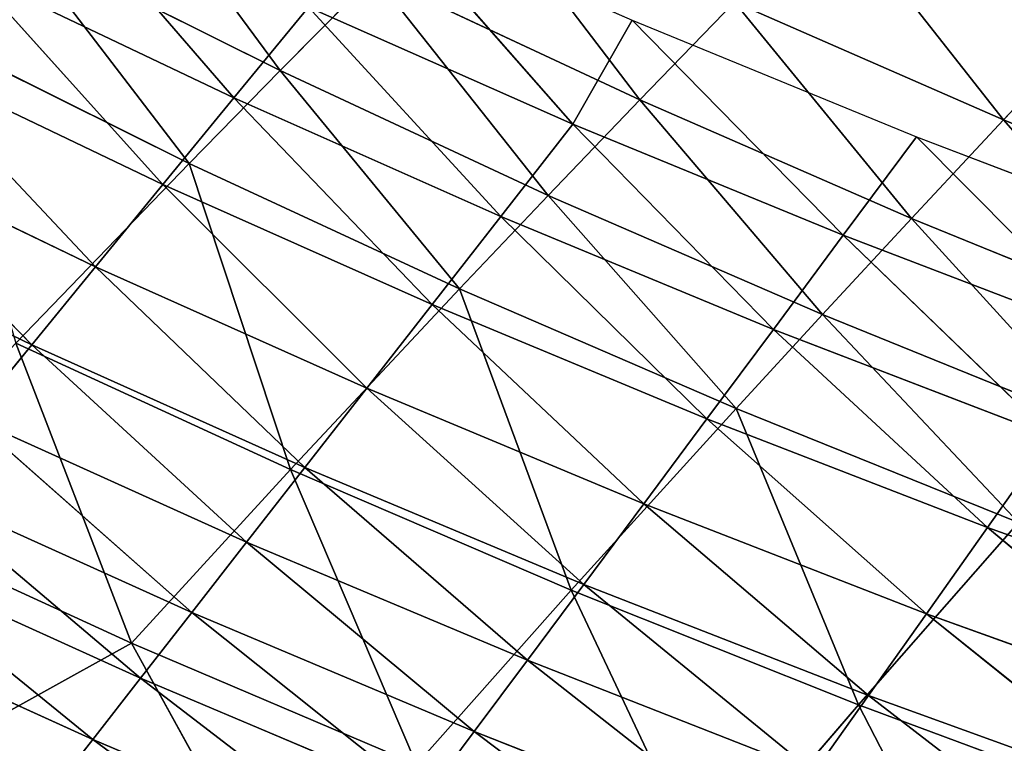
# Model space of a CAD drawing. Extents: x 0 to 500, y 0 to 390.
# Tile 69 of 256: x 97 to 113, y 30 to 42. Entities that reach past the tile are written whole.
import ezdxf

# ---------------------------------------------------------------- set-up
doc = ezdxf.new("R2010")
doc.units = 0
doc.header["$LTSCALE"] = 25.4
doc.layers.get('0').update_dxf_attribs({"linetype": 'CONTINUOUS'})

# ---------------------------------------------------------------- blocks, each defined once
blk = doc.blocks.new('ATLANTA505_-_S_STL')
at = {"color": 0}
for p, q in [((95.736, 118.472, 360.022), (98.886, 112.269, 358.277)), ((95.736, 118.472, 360.022), (98.886, 112.269, 358.277)), ((98.886, 112.269, 358.277), (101.112, 118.465, 362.32)), ((98.886, 112.269, 358.277), (101.112, 118.465, 362.32)), ((111.08, 104.847, 359.316), (108.55, 112.327, 362.246)), ((111.08, 104.847, 359.316), (108.55, 112.327, 362.246)), ((94.217, 112.241, 356.141), (98.886, 112.269, 358.277)), ((94.217, 112.241, 356.141), (98.886, 112.269, 358.277)), ((98.886, 112.269, 358.277), (103.664, 112.298, 360.312)), ((98.886, 112.269, 358.277), (103.664, 112.298, 360.312)), ((101.551, 104.734, 355.37), (98.886, 112.269, 358.277)), ((101.551, 104.734, 355.37), (98.886, 112.269, 358.277)), ((103.664, 112.298, 360.312), (106.263, 104.79, 357.392)), ((103.664, 112.298, 360.312), (106.263, 104.79, 357.392)), ((115.998, 104.905, 361.143), (111.08, 104.847, 359.316)), ((115.998, 104.905, 361.143), (111.08, 104.847, 359.316)), ((96.945, 104.679, 353.249), (101.551, 104.734, 355.37)), ((96.945, 104.679, 353.249), (101.551, 104.734, 355.37)), ((101.551, 104.734, 355.37), (106.263, 104.79, 357.392)), ((101.551, 104.734, 355.37), (106.263, 104.79, 357.392)), ((104.388, 97.472, 352.339), (101.551, 104.734, 355.37)), ((104.388, 97.472, 352.339), (101.551, 104.734, 355.37)), ((106.263, 104.79, 357.392), (111.08, 104.847, 359.316)), ((106.263, 104.79, 357.392), (111.08, 104.847, 359.316)), ((106.263, 104.79, 357.392), (109.026, 97.553, 354.345)), ((106.263, 104.79, 357.392), (109.026, 97.553, 354.345)), ((113.766, 97.635, 356.256), (111.08, 104.847, 359.316)), ((113.766, 97.635, 356.256), (111.08, 104.847, 359.316)), ((96.945, 104.679, 353.249), (99.852, 97.394, 350.235)), ((96.945, 104.679, 353.249), (99.852, 97.394, 350.235)), ((109.026, 97.553, 354.345), (113.766, 97.635, 356.256)), ((109.026, 97.553, 354.345), (113.766, 97.635, 356.256)), ((99.852, 97.394, 350.235), (104.388, 97.472, 352.339)), ((99.852, 97.394, 350.235), (104.388, 97.472, 352.339)), ((104.388, 97.472, 352.339), (109.026, 97.553, 354.345)), ((104.388, 97.472, 352.339), (109.026, 97.553, 354.345)), ((105.875, 93.953, 350.772), (104.388, 97.472, 352.339)), ((105.875, 93.953, 350.772), (104.388, 97.472, 352.339)), ((109.026, 97.553, 354.345), (110.474, 94.045, 352.77)), ((109.026, 97.553, 354.345), (110.474, 94.045, 352.77)), ((99.852, 97.394, 350.235), (95.421, 97.316, 348.033)), ((99.852, 97.394, 350.235), (95.421, 97.316, 348.033)), ((99.852, 97.394, 350.235), (101.378, 93.863, 348.679)), ((99.852, 97.394, 350.235), (101.378, 93.863, 348.679)), ((110.474, 94.045, 352.77), (115.172, 94.138, 354.673)), ((110.474, 94.045, 352.77), (115.172, 94.138, 354.673)), ((105.875, 93.953, 350.772), (110.474, 94.045, 352.77)), ((105.875, 93.953, 350.772), (110.474, 94.045, 352.77)), ((110.474, 94.045, 352.77), (111.968, 90.615, 351.158)), ((110.474, 94.045, 352.77), (111.968, 90.615, 351.158)), ((101.378, 93.863, 348.679), (96.984, 93.775, 346.488)), ((101.378, 93.863, 348.679), (96.984, 93.775, 346.488)), ((101.378, 93.863, 348.679), (105.875, 93.953, 350.772)), ((101.378, 93.863, 348.679), (105.875, 93.953, 350.772)), ((101.378, 93.863, 348.679), (102.955, 90.412, 347.088)), ((101.378, 93.863, 348.679), (102.955, 90.412, 347.088)), ((107.412, 90.512, 349.17), (105.875, 93.953, 350.772)), ((107.412, 90.512, 349.17), (105.875, 93.953, 350.772)), ((111.968, 90.615, 351.158), (116.623, 90.719, 353.053)), ((111.968, 90.615, 351.158), (116.623, 90.719, 353.053)), ((102.955, 90.412, 347.088), (107.412, 90.512, 349.17)), ((102.955, 90.412, 347.088), (107.412, 90.512, 349.17)), ((107.412, 90.512, 349.17), (111.968, 90.615, 351.158)), ((107.412, 90.512, 349.17), (111.968, 90.615, 351.158)), ((108.999, 87.154, 347.53), (107.412, 90.512, 349.17)), ((108.999, 87.154, 347.53), (107.412, 90.512, 349.17)), ((111.968, 90.615, 351.158), (113.512, 87.267, 349.508)), ((111.968, 90.615, 351.158), (113.512, 87.267, 349.508)), ((113.512, 87.267, 349.508), (118.121, 87.381, 351.393)), ((113.512, 87.267, 349.508), (118.121, 87.381, 351.393)), ((108.999, 87.154, 347.53), (113.512, 87.267, 349.508)), ((108.999, 87.154, 347.53), (113.512, 87.267, 349.508)), ((113.512, 87.267, 349.508), (115.105, 84.004, 347.817)), ((113.512, 87.267, 349.508), (115.105, 84.004, 347.817)), ((97.495, 73.139, 360.844), (98.235, 65.702, 359.894)), ((97.495, 73.139, 360.844), (98.235, 65.702, 359.894)), ((93.55, 65.699, 357.765), (98.235, 65.702, 359.894)), ((93.55, 65.699, 357.765), (98.235, 65.702, 359.894)), ((98.235, 65.702, 359.894), (103.022, 65.705, 361.921)), ((98.235, 65.702, 359.894), (103.022, 65.705, 361.921)), ((98.235, 65.702, 359.894), (99.036, 58.286, 358.868)), ((98.235, 65.702, 359.894), (99.036, 58.286, 358.868)), ((99.036, 58.286, 358.868), (94.373, 58.282, 356.754)), ((99.036, 58.286, 358.868), (94.373, 58.282, 356.754)), ((103.799, 58.289, 360.881), (99.036, 58.286, 358.868)), ((103.799, 58.289, 360.881), (99.036, 58.286, 358.868)), ((99.036, 58.286, 358.868), (99.896, 50.892, 357.766)), ((99.036, 58.286, 358.868), (99.896, 50.892, 357.766)), ((103.799, 58.289, 360.881), (104.634, 50.895, 359.763)), ((103.799, 58.289, 360.881), (104.634, 50.895, 359.763)), ((95.258, 50.888, 355.668), (99.896, 50.892, 357.766)), ((95.258, 50.888, 355.668), (99.896, 50.892, 357.766)), ((99.896, 50.892, 357.766), (96.205, 43.52, 354.509)), ((99.896, 50.892, 357.766), (96.205, 43.52, 354.509)), ((99.896, 50.892, 357.766), (104.634, 50.895, 359.763)), ((99.896, 50.892, 357.766), (104.634, 50.895, 359.763)), ((99.896, 50.892, 357.766), (100.816, 43.524, 356.588)), ((99.896, 50.892, 357.766), (100.816, 43.524, 356.588)), ((104.634, 50.895, 359.763), (100.816, 43.524, 356.588)), ((104.634, 50.895, 359.763), (100.816, 43.524, 356.588)), ((104.634, 50.895, 359.763), (109.47, 50.899, 361.66)), ((104.634, 50.895, 359.763), (109.47, 50.899, 361.66)), ((104.634, 50.895, 359.763), (105.526, 43.528, 358.567)), ((104.634, 50.895, 359.763), (105.526, 43.528, 358.567)), ((100.816, 43.524, 356.588), (96.205, 43.52, 354.509)), ((100.816, 43.524, 356.588), (96.205, 43.52, 354.509)), ((96.205, 43.52, 354.509), (97.213, 36.181, 353.276)), ((96.205, 43.52, 354.509), (97.213, 36.181, 353.276)), ((100.816, 43.524, 356.588), (97.213, 36.181, 353.276)), ((100.816, 43.524, 356.588), (97.213, 36.181, 353.276)), ((105.526, 43.528, 358.567), (100.816, 43.524, 356.588)), ((105.526, 43.528, 358.567), (100.816, 43.524, 356.588)), ((100.816, 43.524, 356.588), (101.794, 36.184, 355.335)), ((100.816, 43.524, 356.588), (101.794, 36.184, 355.335)), ((105.526, 43.528, 358.567), (101.794, 36.184, 355.335)), ((105.526, 43.528, 358.567), (101.794, 36.184, 355.335)), ((110.333, 43.532, 360.448), (105.526, 43.528, 358.567)), ((110.333, 43.532, 360.448), (105.526, 43.528, 358.567)), ((105.526, 43.528, 358.567), (106.474, 36.188, 357.294)), ((105.526, 43.528, 358.567), (106.474, 36.188, 357.294)), ((110.333, 43.532, 360.448), (106.474, 36.188, 357.294)), ((110.333, 43.532, 360.448), (106.474, 36.188, 357.294)), ((110.333, 43.532, 360.448), (111.25, 36.192, 359.156)), ((110.333, 43.532, 360.448), (111.25, 36.192, 359.156)), ((115.236, 43.536, 362.232), (111.25, 36.192, 359.156)), ((115.236, 43.536, 362.232), (111.25, 36.192, 359.156)), ((92.733, 36.178, 351.115), (97.213, 36.181, 353.276)), ((92.733, 36.178, 351.115), (97.213, 36.181, 353.276)), ((97.213, 36.181, 353.276), (93.834, 28.87, 349.832)), ((97.213, 36.181, 353.276), (93.834, 28.87, 349.832)), ((97.213, 36.181, 353.276), (101.794, 36.184, 355.335)), ((97.213, 36.181, 353.276), (101.794, 36.184, 355.335)), ((97.213, 36.181, 353.276), (98.282, 28.873, 351.969)), ((97.213, 36.181, 353.276), (98.282, 28.873, 351.969)), ((101.794, 36.184, 355.335), (98.282, 28.873, 351.969)), ((101.794, 36.184, 355.335), (98.282, 28.873, 351.969)), ((101.794, 36.184, 355.335), (106.474, 36.188, 357.294)), ((101.794, 36.184, 355.335), (106.474, 36.188, 357.294)), ((101.794, 36.184, 355.335), (102.831, 28.876, 354.007)), ((101.794, 36.184, 355.335), (102.831, 28.876, 354.007)), ((106.474, 36.188, 357.294), (102.831, 28.876, 354.007)), ((106.474, 36.188, 357.294), (102.831, 28.876, 354.007)), ((106.474, 36.188, 357.294), (111.25, 36.192, 359.156)), ((106.474, 36.188, 357.294), (111.25, 36.192, 359.156)), ((106.474, 36.188, 357.294), (107.478, 28.879, 355.945)), ((106.474, 36.188, 357.294), (107.478, 28.879, 355.945)), ((111.25, 36.192, 359.156), (107.478, 28.879, 355.945)), ((111.25, 36.192, 359.156), (107.478, 28.879, 355.945)), ((111.25, 36.192, 359.156), (116.121, 36.196, 360.923)), ((111.25, 36.192, 359.156), (116.121, 36.196, 360.923)), ((111.25, 36.192, 359.156), (112.221, 28.883, 357.787)), ((111.25, 36.192, 359.156), (112.221, 28.883, 357.787)), ((116.121, 36.196, 360.923), (112.221, 28.883, 357.787)), ((116.121, 36.196, 360.923), (112.221, 28.883, 357.787)), ((98.282, 28.873, 351.969), (93.834, 28.87, 349.832)), ((98.282, 28.873, 351.969), (93.834, 28.87, 349.832)), ((98.282, 28.873, 351.969), (94.997, 21.596, 348.478)), ((98.282, 28.873, 351.969), (94.997, 21.596, 348.478)), ((102.831, 28.876, 354.007), (98.282, 28.873, 351.969)), ((102.831, 28.876, 354.007), (98.282, 28.873, 351.969)), ((98.282, 28.873, 351.969), (99.412, 21.599, 350.591)), ((98.282, 28.873, 351.969), (99.412, 21.599, 350.591)), ((102.831, 28.876, 354.007), (99.412, 21.599, 350.591)), ((102.831, 28.876, 354.007), (99.412, 21.599, 350.591)), ((107.478, 28.879, 355.945), (102.831, 28.876, 354.007)), ((107.478, 28.879, 355.945), (102.831, 28.876, 354.007)), ((102.831, 28.876, 354.007), (103.927, 21.601, 352.604)), ((102.831, 28.876, 354.007), (103.927, 21.601, 352.604)), ((107.478, 28.879, 355.945), (103.927, 21.601, 352.604)), ((107.478, 28.879, 355.945), (103.927, 21.601, 352.604)), ((112.221, 28.883, 357.787), (107.478, 28.879, 355.945)), ((112.221, 28.883, 357.787), (107.478, 28.879, 355.945)), ((107.478, 28.879, 355.945), (108.538, 21.604, 354.519)), ((107.478, 28.879, 355.945), (108.538, 21.604, 354.519)), ((112.221, 28.883, 357.787), (108.538, 21.604, 354.519)), ((112.221, 28.883, 357.787), (108.538, 21.604, 354.519)), ((117.058, 28.887, 359.533), (112.221, 28.883, 357.787)), ((117.058, 28.887, 359.533), (112.221, 28.883, 357.787)), ((112.221, 28.883, 357.787), (113.245, 21.608, 356.339)), ((112.221, 28.883, 357.787), (113.245, 21.608, 356.339)), ((117.058, 28.887, 359.533), (113.245, 21.608, 356.339)), ((117.058, 28.887, 359.533), (113.245, 21.608, 356.339)), ((94.997, 21.596, 348.478), (99.412, 21.599, 350.591)), ((94.997, 21.596, 348.478), (99.412, 21.599, 350.591)), ((99.412, 21.599, 350.591), (96.223, 14.36, 347.053)), ((99.412, 21.599, 350.591), (96.223, 14.36, 347.053)), ((99.412, 21.599, 350.591), (103.927, 21.601, 352.604)), ((99.412, 21.599, 350.591), (103.927, 21.601, 352.604)), ((99.412, 21.599, 350.591), (100.602, 14.362, 349.139)), ((99.412, 21.599, 350.591), (100.602, 14.362, 349.139)), ((103.927, 21.601, 352.604), (100.602, 14.362, 349.139)), ((103.927, 21.601, 352.604), (100.602, 14.362, 349.139)), ((103.927, 21.601, 352.604), (108.538, 21.604, 354.519)), ((103.927, 21.601, 352.604), (108.538, 21.604, 354.519)), ((103.927, 21.601, 352.604), (105.08, 14.364, 351.127)), ((103.927, 21.601, 352.604), (105.08, 14.364, 351.127)), ((108.538, 21.604, 354.519), (105.08, 14.364, 351.127)), ((108.538, 21.604, 354.519), (105.08, 14.364, 351.127)), ((108.538, 21.604, 354.519), (113.245, 21.608, 356.339)), ((108.538, 21.604, 354.519), (113.245, 21.608, 356.339)), ((108.538, 21.604, 354.519), (109.654, 14.366, 353.018)), ((108.538, 21.604, 354.519), (109.654, 14.366, 353.018)), ((113.245, 21.608, 356.339), (109.654, 14.366, 353.018)), ((113.245, 21.608, 356.339), (109.654, 14.366, 353.018)), ((113.245, 21.608, 356.339), (118.046, 21.611, 358.064)), ((113.245, 21.608, 356.339), (118.046, 21.611, 358.064)), ((113.245, 21.608, 356.339), (114.323, 14.369, 354.814)), ((113.245, 21.608, 356.339), (114.323, 14.369, 354.814)), ((114.323, 14.369, 354.814), (109.654, 14.366, 353.018)), ((114.323, 14.369, 354.814), (109.654, 14.366, 353.018)), ((114.323, 14.369, 354.814), (110.825, 7.167, 351.441)), ((114.323, 14.369, 354.814), (110.825, 7.167, 351.441)), ((100.602, 14.362, 349.139), (96.223, 14.36, 347.053)), ((100.602, 14.362, 349.139), (96.223, 14.36, 347.053)), ((100.602, 14.362, 349.139), (97.512, 7.164, 345.558)), ((100.602, 14.362, 349.139), (97.512, 7.164, 345.558)), ((105.08, 14.364, 351.127), (100.602, 14.362, 349.139)), ((105.08, 14.364, 351.127), (100.602, 14.362, 349.139)), ((100.602, 14.362, 349.139), (101.852, 7.165, 347.616)), ((100.602, 14.362, 349.139), (101.852, 7.165, 347.616)), ((105.08, 14.364, 351.127), (101.852, 7.165, 347.616)), ((105.08, 14.364, 351.127), (101.852, 7.165, 347.616)), ((109.654, 14.366, 353.018), (105.08, 14.364, 351.127)), ((109.654, 14.366, 353.018), (105.08, 14.364, 351.127)), ((105.08, 14.364, 351.127), (106.291, 7.166, 349.577)), ((105.08, 14.364, 351.127), (106.291, 7.166, 349.577)), ((109.654, 14.366, 353.018), (106.291, 7.166, 349.577)), ((109.654, 14.366, 353.018), (106.291, 7.166, 349.577)), ((109.654, 14.366, 353.018), (110.825, 7.167, 351.441)), ((109.654, 14.366, 353.018), (110.825, 7.167, 351.441)), ((106.291, 7.166, 349.577), (101.852, 7.165, 347.616)), ((106.291, 7.166, 349.577), (101.852, 7.165, 347.616)), ((103.162, 0.01, 346.022), (106.291, 7.166, 349.577)), ((103.162, 0.01, 346.022), (106.291, 7.166, 349.577)), ((110.825, 7.167, 351.441), (106.291, 7.166, 349.577)), ((110.825, 7.167, 351.441), (106.291, 7.166, 349.577)), ((107.282, 0.01, 347.835), (106.291, 7.166, 349.577)), ((107.282, 0.01, 347.835), (106.291, 7.166, 349.577)), ((107.282, 0.01, 347.835), (110.825, 7.167, 351.441)), ((107.282, 0.01, 347.835), (110.825, 7.167, 351.441)), ((115.453, 7.168, 353.211), (110.825, 7.167, 351.441)), ((115.453, 7.168, 353.211), (110.825, 7.167, 351.441)), ((112.051, 0.01, 349.789), (110.825, 7.167, 351.441)), ((112.051, 0.01, 349.789), (110.825, 7.167, 351.441)), ((103.162, 0.01, 346.022), (107.282, 0.01, 347.835)), ((107.282, 0.01, 347.835), (112.051, 0.01, 349.789)), ((112.051, 0.01, 349.789), (116.092, 0.01, 351.331))]:
    blk.add_line(p, q, dxfattribs=at)
mesh = blk.add_polyface(dxfattribs=at)
corners = [(98.886, 112.269, 358.277), (94.217, 112.241, 356.141), (95.736, 118.472, 360.022)]
mesh.append_faces([[corners[k] for k in face] for face in [(0, 1, 2)]], dxfattribs={"color": 0})
mesh = blk.add_polyface(dxfattribs=at)
corners = [(101.112, 118.465, 362.32), (98.886, 112.269, 358.277), (95.736, 118.472, 360.022)]
mesh.append_faces([[corners[k] for k in face] for face in [(0, 1, 2)]], dxfattribs={"color": 0})
mesh = blk.add_polyface(dxfattribs=at)
corners = [(103.664, 112.298, 360.312), (98.886, 112.269, 358.277), (101.112, 118.465, 362.32)]
mesh.append_faces([[corners[k] for k in face] for face in [(0, 1, 2)]], dxfattribs={"color": 0})
mesh = blk.add_polyface(dxfattribs=at)
corners = [(108.55, 112.327, 362.246), (106.263, 104.79, 357.392), (103.664, 112.298, 360.312), (111.08, 104.847, 359.316)]
mesh.append_faces([[corners[k] for k in face] for face in [(0, 1, 2), (1, 0, 3)]], dxfattribs={"vtx0": -1, "color": 0})
mesh = blk.add_polyface(dxfattribs=at)
corners = [(113.54, 112.357, 364.081), (111.08, 104.847, 359.316), (108.55, 112.327, 362.246), (115.998, 104.905, 361.143)]
mesh.append_faces([[corners[k] for k in face] for face in [(0, 1, 2), (1, 0, 3)]], dxfattribs={"vtx0": -1, "color": 0})
mesh = blk.add_polyface(dxfattribs=at)
corners = [(98.886, 112.269, 358.277), (96.945, 104.679, 353.249), (94.217, 112.241, 356.141), (101.551, 104.734, 355.37)]
mesh.append_faces([[corners[k] for k in face] for face in [(0, 1, 2), (1, 0, 3)]], dxfattribs={"vtx0": -1, "color": 0})
mesh = blk.add_polyface(dxfattribs=at)
corners = [(103.664, 112.298, 360.312), (101.551, 104.734, 355.37), (98.886, 112.269, 358.277), (106.263, 104.79, 357.392)]
mesh.append_faces([[corners[k] for k in face] for face in [(0, 1, 2), (1, 0, 3)]], dxfattribs={"vtx0": -1, "color": 0})
mesh = blk.add_polyface(dxfattribs=at)
corners = [(115.998, 104.905, 361.143), (113.766, 97.635, 356.256), (111.08, 104.847, 359.316), (118.605, 97.719, 358.073)]
mesh.append_faces([[corners[k] for k in face] for face in [(0, 1, 2), (1, 0, 3)]], dxfattribs={"vtx0": -1, "color": 0})
mesh = blk.add_polyface(dxfattribs=at)
corners = [(101.551, 104.734, 355.37), (99.852, 97.394, 350.235), (96.945, 104.679, 353.249), (104.388, 97.472, 352.339)]
mesh.append_faces([[corners[k] for k in face] for face in [(0, 1, 2), (1, 0, 3)]], dxfattribs={"vtx0": -1, "color": 0})
mesh = blk.add_polyface(dxfattribs=at)
corners = [(106.263, 104.79, 357.392), (104.388, 97.472, 352.339), (101.551, 104.734, 355.37), (109.026, 97.553, 354.345)]
mesh.append_faces([[corners[k] for k in face] for face in [(0, 1, 2), (1, 0, 3)]], dxfattribs={"vtx0": -1, "color": 0})
mesh = blk.add_polyface(dxfattribs=at)
corners = [(111.08, 104.847, 359.316), (109.026, 97.553, 354.345), (106.263, 104.79, 357.392), (113.766, 97.635, 356.256)]
mesh.append_faces([[corners[k] for k in face] for face in [(0, 1, 2), (1, 0, 3)]], dxfattribs={"vtx0": -1, "color": 0})
mesh = blk.add_polyface(dxfattribs=at)
corners = [(99.852, 97.394, 350.235), (95.421, 97.316, 348.033), (96.945, 104.679, 353.249)]
mesh.append_faces([[corners[k] for k in face] for face in [(0, 1, 2)]], dxfattribs={"color": 0})
mesh = blk.add_polyface(dxfattribs=at)
corners = [(113.766, 97.635, 356.256), (110.474, 94.045, 352.77), (109.026, 97.553, 354.345), (115.172, 94.138, 354.673)]
mesh.append_faces([[corners[k] for k in face] for face in [(0, 1, 2), (1, 0, 3)]], dxfattribs={"vtx0": -1, "color": 0})
mesh = blk.add_polyface(dxfattribs=at)
corners = [(104.388, 97.472, 352.339), (101.378, 93.863, 348.679), (99.852, 97.394, 350.235), (105.875, 93.953, 350.772)]
mesh.append_faces([[corners[k] for k in face] for face in [(0, 1, 2), (1, 0, 3)]], dxfattribs={"vtx0": -1, "color": 0})
mesh = blk.add_polyface(dxfattribs=at)
corners = [(109.026, 97.553, 354.345), (105.875, 93.953, 350.772), (104.388, 97.472, 352.339), (110.474, 94.045, 352.77)]
mesh.append_faces([[corners[k] for k in face] for face in [(0, 1, 2), (1, 0, 3)]], dxfattribs={"vtx0": -1, "color": 0})
mesh = blk.add_polyface(dxfattribs=at)
corners = [(99.852, 97.394, 350.235), (96.984, 93.775, 346.488), (95.421, 97.316, 348.033), (101.378, 93.863, 348.679)]
mesh.append_faces([[corners[k] for k in face] for face in [(0, 1, 2), (1, 0, 3)]], dxfattribs={"vtx0": -1, "color": 0})
mesh = blk.add_polyface(dxfattribs=at)
corners = [(115.172, 94.138, 354.673), (111.968, 90.615, 351.158), (110.474, 94.045, 352.77), (116.623, 90.719, 353.053)]
mesh.append_faces([[corners[k] for k in face] for face in [(0, 1, 2), (1, 0, 3)]], dxfattribs={"vtx0": -1, "color": 0})
mesh = blk.add_polyface(dxfattribs=at)
corners = [(110.474, 94.045, 352.77), (107.412, 90.512, 349.17), (105.875, 93.953, 350.772), (111.968, 90.615, 351.158)]
mesh.append_faces([[corners[k] for k in face] for face in [(0, 1, 2), (1, 0, 3)]], dxfattribs={"vtx0": -1, "color": 0})
mesh = blk.add_polyface(dxfattribs=at)
corners = [(101.378, 93.863, 348.679), (98.6, 90.314, 344.909), (96.984, 93.775, 346.488), (102.955, 90.412, 347.088)]
mesh.append_faces([[corners[k] for k in face] for face in [(0, 1, 2), (1, 0, 3)]], dxfattribs={"vtx0": -1, "color": 0})
mesh = blk.add_polyface(dxfattribs=at)
corners = [(105.875, 93.953, 350.772), (102.955, 90.412, 347.088), (101.378, 93.863, 348.679), (107.412, 90.512, 349.17)]
mesh.append_faces([[corners[k] for k in face] for face in [(0, 1, 2), (1, 0, 3)]], dxfattribs={"vtx0": -1, "color": 0})
mesh = blk.add_polyface(dxfattribs=at)
corners = [(116.623, 90.719, 353.053), (113.512, 87.267, 349.508), (111.968, 90.615, 351.158), (118.121, 87.381, 351.393)]
mesh.append_faces([[corners[k] for k in face] for face in [(0, 1, 2), (1, 0, 3)]], dxfattribs={"vtx0": -1, "color": 0})
mesh = blk.add_polyface(dxfattribs=at)
corners = [(107.412, 90.512, 349.17), (104.585, 87.044, 345.46), (102.955, 90.412, 347.088), (108.999, 87.154, 347.53)]
mesh.append_faces([[corners[k] for k in face] for face in [(0, 1, 2), (1, 0, 3)]], dxfattribs={"vtx0": -1, "color": 0})
mesh = blk.add_polyface(dxfattribs=at)
corners = [(111.968, 90.615, 351.158), (108.999, 87.154, 347.53), (107.412, 90.512, 349.17), (113.512, 87.267, 349.508)]
mesh.append_faces([[corners[k] for k in face] for face in [(0, 1, 2), (1, 0, 3)]], dxfattribs={"vtx0": -1, "color": 0})
mesh = blk.add_polyface(dxfattribs=at)
corners = [(118.121, 87.381, 351.393), (115.105, 84.004, 347.817), (113.512, 87.267, 349.508), (119.666, 84.128, 349.693)]
mesh.append_faces([[corners[k] for k in face] for face in [(0, 1, 2), (1, 0, 3)]], dxfattribs={"vtx0": -1, "color": 0})
mesh = blk.add_polyface(dxfattribs=at)
corners = [(113.512, 87.267, 349.508), (110.639, 83.882, 345.851), (108.999, 87.154, 347.53), (115.105, 84.004, 347.817)]
mesh.append_faces([[corners[k] for k in face] for face in [(0, 1, 2), (1, 0, 3)]], dxfattribs={"vtx0": -1, "color": 0})
mesh = blk.add_polyface(dxfattribs=at)
corners = [(92.79, 73.136, 358.702), (96.814, 80.593, 361.716), (92.091, 80.591, 359.564), (97.495, 73.139, 360.844)]
mesh.append_faces([[corners[k] for k in face] for face in [(0, 1, 2), (1, 0, 3)]], dxfattribs={"vtx0": -1, "color": 0})
mesh = blk.add_polyface(dxfattribs=at)
corners = [(93.55, 65.699, 357.765), (97.495, 73.139, 360.844), (92.79, 73.136, 358.702), (98.235, 65.702, 359.894)]
mesh.append_faces([[corners[k] for k in face] for face in [(0, 1, 2), (1, 0, 3)]], dxfattribs={"vtx0": -1, "color": 0})
mesh = blk.add_polyface(dxfattribs=at)
corners = [(98.235, 65.702, 359.894), (102.302, 73.142, 362.882), (97.495, 73.139, 360.844), (103.022, 65.705, 361.921)]
mesh.append_faces([[corners[k] for k in face] for face in [(0, 1, 2), (1, 0, 3)]], dxfattribs={"vtx0": -1, "color": 0})
mesh = blk.add_polyface(dxfattribs=at)
corners = [(94.373, 58.282, 356.754), (98.235, 65.702, 359.894), (93.55, 65.699, 357.765), (99.036, 58.286, 358.868)]
mesh.append_faces([[corners[k] for k in face] for face in [(0, 1, 2), (1, 0, 3)]], dxfattribs={"vtx0": -1, "color": 0})
mesh = blk.add_polyface(dxfattribs=at)
corners = [(99.036, 58.286, 358.868), (103.022, 65.705, 361.921), (98.235, 65.702, 359.894), (103.799, 58.289, 360.881)]
mesh.append_faces([[corners[k] for k in face] for face in [(0, 1, 2), (1, 0, 3)]], dxfattribs={"vtx0": -1, "color": 0})
mesh = blk.add_polyface(dxfattribs=at)
corners = [(95.258, 50.888, 355.668), (99.036, 58.286, 358.868), (94.373, 58.282, 356.754), (99.896, 50.892, 357.766)]
mesh.append_faces([[corners[k] for k in face] for face in [(0, 1, 2), (1, 0, 3)]], dxfattribs={"vtx0": -1, "color": 0})
mesh = blk.add_polyface(dxfattribs=at)
corners = [(99.896, 50.892, 357.766), (103.799, 58.289, 360.881), (99.036, 58.286, 358.868), (104.634, 50.895, 359.763)]
mesh.append_faces([[corners[k] for k in face] for face in [(0, 1, 2), (1, 0, 3)]], dxfattribs={"vtx0": -1, "color": 0})
mesh = blk.add_polyface(dxfattribs=at)
corners = [(104.634, 50.895, 359.763), (108.662, 58.293, 362.793), (103.799, 58.289, 360.881), (109.47, 50.899, 361.66)]
mesh.append_faces([[corners[k] for k in face] for face in [(0, 1, 2), (1, 0, 3)]], dxfattribs={"vtx0": -1, "color": 0})
mesh = blk.add_polyface(dxfattribs=at)
corners = [(99.896, 50.892, 357.766), (95.258, 50.888, 355.668), (96.205, 43.52, 354.509)]
mesh.append_faces([[corners[k] for k in face] for face in [(0, 1, 2)]], dxfattribs={"color": 0})
mesh = blk.add_polyface(dxfattribs=at)
corners = [(100.816, 43.524, 356.588), (99.896, 50.892, 357.766), (96.205, 43.52, 354.509)]
mesh.append_faces([[corners[k] for k in face] for face in [(0, 1, 2)]], dxfattribs={"color": 0})
mesh = blk.add_polyface(dxfattribs=at)
corners = [(104.634, 50.895, 359.763), (99.896, 50.892, 357.766), (100.816, 43.524, 356.588)]
mesh.append_faces([[corners[k] for k in face] for face in [(0, 1, 2)]], dxfattribs={"color": 0})
mesh = blk.add_polyface(dxfattribs=at)
corners = [(105.526, 43.528, 358.567), (104.634, 50.895, 359.763), (100.816, 43.524, 356.588)]
mesh.append_faces([[corners[k] for k in face] for face in [(0, 1, 2)]], dxfattribs={"color": 0})
mesh = blk.add_polyface(dxfattribs=at)
corners = [(105.526, 43.528, 358.567), (109.47, 50.899, 361.66), (104.634, 50.895, 359.763), (110.333, 43.532, 360.448)]
mesh.append_faces([[corners[k] for k in face] for face in [(0, 1, 2), (1, 0, 3)]], dxfattribs={"vtx0": -1, "color": 0})
mesh = blk.add_polyface(dxfattribs=at)
corners = [(97.213, 36.181, 353.276), (96.205, 43.52, 354.509), (92.733, 36.178, 351.115)]
mesh.append_faces([[corners[k] for k in face] for face in [(0, 1, 2)]], dxfattribs={"color": 0})
mesh = blk.add_polyface(dxfattribs=at)
corners = [(100.816, 43.524, 356.588), (96.205, 43.52, 354.509), (97.213, 36.181, 353.276)]
mesh.append_faces([[corners[k] for k in face] for face in [(0, 1, 2)]], dxfattribs={"color": 0})
mesh = blk.add_polyface(dxfattribs=at)
corners = [(101.794, 36.184, 355.335), (100.816, 43.524, 356.588), (97.213, 36.181, 353.276)]
mesh.append_faces([[corners[k] for k in face] for face in [(0, 1, 2)]], dxfattribs={"color": 0})
mesh = blk.add_polyface(dxfattribs=at)
corners = [(105.526, 43.528, 358.567), (100.816, 43.524, 356.588), (101.794, 36.184, 355.335)]
mesh.append_faces([[corners[k] for k in face] for face in [(0, 1, 2)]], dxfattribs={"color": 0})
mesh = blk.add_polyface(dxfattribs=at)
corners = [(106.474, 36.188, 357.294), (105.526, 43.528, 358.567), (101.794, 36.184, 355.335)]
mesh.append_faces([[corners[k] for k in face] for face in [(0, 1, 2)]], dxfattribs={"color": 0})
mesh = blk.add_polyface(dxfattribs=at)
corners = [(110.333, 43.532, 360.448), (105.526, 43.528, 358.567), (106.474, 36.188, 357.294)]
mesh.append_faces([[corners[k] for k in face] for face in [(0, 1, 2)]], dxfattribs={"color": 0})
mesh = blk.add_polyface(dxfattribs=at)
corners = [(111.25, 36.192, 359.156), (110.333, 43.532, 360.448), (106.474, 36.188, 357.294)]
mesh.append_faces([[corners[k] for k in face] for face in [(0, 1, 2)]], dxfattribs={"color": 0})
mesh = blk.add_polyface(dxfattribs=at)
corners = [(115.236, 43.536, 362.232), (110.333, 43.532, 360.448), (111.25, 36.192, 359.156)]
mesh.append_faces([[corners[k] for k in face] for face in [(0, 1, 2)]], dxfattribs={"color": 0})
mesh = blk.add_polyface(dxfattribs=at)
corners = [(116.121, 36.196, 360.923), (115.236, 43.536, 362.232), (111.25, 36.192, 359.156)]
mesh.append_faces([[corners[k] for k in face] for face in [(0, 1, 2)]], dxfattribs={"color": 0})
mesh = blk.add_polyface(dxfattribs=at)
corners = [(97.213, 36.181, 353.276), (92.733, 36.178, 351.115), (93.834, 28.87, 349.832)]
mesh.append_faces([[corners[k] for k in face] for face in [(0, 1, 2)]], dxfattribs={"color": 0})
mesh = blk.add_polyface(dxfattribs=at)
corners = [(98.282, 28.873, 351.969), (97.213, 36.181, 353.276), (93.834, 28.87, 349.832)]
mesh.append_faces([[corners[k] for k in face] for face in [(0, 1, 2)]], dxfattribs={"color": 0})
mesh = blk.add_polyface(dxfattribs=at)
corners = [(101.794, 36.184, 355.335), (97.213, 36.181, 353.276), (98.282, 28.873, 351.969)]
mesh.append_faces([[corners[k] for k in face] for face in [(0, 1, 2)]], dxfattribs={"color": 0})
mesh = blk.add_polyface(dxfattribs=at)
corners = [(102.831, 28.876, 354.007), (101.794, 36.184, 355.335), (98.282, 28.873, 351.969)]
mesh.append_faces([[corners[k] for k in face] for face in [(0, 1, 2)]], dxfattribs={"color": 0})
mesh = blk.add_polyface(dxfattribs=at)
corners = [(106.474, 36.188, 357.294), (101.794, 36.184, 355.335), (102.831, 28.876, 354.007)]
mesh.append_faces([[corners[k] for k in face] for face in [(0, 1, 2)]], dxfattribs={"color": 0})
mesh = blk.add_polyface(dxfattribs=at)
corners = [(107.478, 28.879, 355.945), (106.474, 36.188, 357.294), (102.831, 28.876, 354.007)]
mesh.append_faces([[corners[k] for k in face] for face in [(0, 1, 2)]], dxfattribs={"color": 0})
mesh = blk.add_polyface(dxfattribs=at)
corners = [(111.25, 36.192, 359.156), (106.474, 36.188, 357.294), (107.478, 28.879, 355.945)]
mesh.append_faces([[corners[k] for k in face] for face in [(0, 1, 2)]], dxfattribs={"color": 0})
mesh = blk.add_polyface(dxfattribs=at)
corners = [(112.221, 28.883, 357.787), (111.25, 36.192, 359.156), (107.478, 28.879, 355.945)]
mesh.append_faces([[corners[k] for k in face] for face in [(0, 1, 2)]], dxfattribs={"color": 0})
mesh = blk.add_polyface(dxfattribs=at)
corners = [(116.121, 36.196, 360.923), (111.25, 36.192, 359.156), (112.221, 28.883, 357.787)]
mesh.append_faces([[corners[k] for k in face] for face in [(0, 1, 2)]], dxfattribs={"color": 0})
mesh = blk.add_polyface(dxfattribs=at)
corners = [(117.058, 28.887, 359.533), (116.121, 36.196, 360.923), (112.221, 28.883, 357.787)]
mesh.append_faces([[corners[k] for k in face] for face in [(0, 1, 2)]], dxfattribs={"color": 0})
mesh = blk.add_polyface(dxfattribs=at)
corners = [(98.282, 28.873, 351.969), (93.834, 28.87, 349.832), (94.997, 21.596, 348.478)]
mesh.append_faces([[corners[k] for k in face] for face in [(0, 1, 2)]], dxfattribs={"color": 0})
mesh = blk.add_polyface(dxfattribs=at)
corners = [(99.412, 21.599, 350.591), (98.282, 28.873, 351.969), (94.997, 21.596, 348.478)]
mesh.append_faces([[corners[k] for k in face] for face in [(0, 1, 2)]], dxfattribs={"color": 0})
mesh = blk.add_polyface(dxfattribs=at)
corners = [(102.831, 28.876, 354.007), (98.282, 28.873, 351.969), (99.412, 21.599, 350.591)]
mesh.append_faces([[corners[k] for k in face] for face in [(0, 1, 2)]], dxfattribs={"color": 0})
mesh = blk.add_polyface(dxfattribs=at)
corners = [(103.927, 21.601, 352.604), (102.831, 28.876, 354.007), (99.412, 21.599, 350.591)]
mesh.append_faces([[corners[k] for k in face] for face in [(0, 1, 2)]], dxfattribs={"color": 0})
mesh = blk.add_polyface(dxfattribs=at)
corners = [(107.478, 28.879, 355.945), (102.831, 28.876, 354.007), (103.927, 21.601, 352.604)]
mesh.append_faces([[corners[k] for k in face] for face in [(0, 1, 2)]], dxfattribs={"color": 0})
mesh = blk.add_polyface(dxfattribs=at)
corners = [(108.538, 21.604, 354.519), (107.478, 28.879, 355.945), (103.927, 21.601, 352.604)]
mesh.append_faces([[corners[k] for k in face] for face in [(0, 1, 2)]], dxfattribs={"color": 0})
mesh = blk.add_polyface(dxfattribs=at)
corners = [(112.221, 28.883, 357.787), (107.478, 28.879, 355.945), (108.538, 21.604, 354.519)]
mesh.append_faces([[corners[k] for k in face] for face in [(0, 1, 2)]], dxfattribs={"color": 0})
mesh = blk.add_polyface(dxfattribs=at)
corners = [(113.245, 21.608, 356.339), (112.221, 28.883, 357.787), (108.538, 21.604, 354.519)]
mesh.append_faces([[corners[k] for k in face] for face in [(0, 1, 2)]], dxfattribs={"color": 0})
mesh = blk.add_polyface(dxfattribs=at)
corners = [(117.058, 28.887, 359.533), (112.221, 28.883, 357.787), (113.245, 21.608, 356.339)]
mesh.append_faces([[corners[k] for k in face] for face in [(0, 1, 2)]], dxfattribs={"color": 0})
mesh = blk.add_polyface(dxfattribs=at)
corners = [(118.046, 21.611, 358.064), (117.058, 28.887, 359.533), (113.245, 21.608, 356.339)]
mesh.append_faces([[corners[k] for k in face] for face in [(0, 1, 2)]], dxfattribs={"color": 0})
mesh = blk.add_polyface(dxfattribs=at)
corners = [(99.412, 21.599, 350.591), (94.997, 21.596, 348.478), (96.223, 14.36, 347.053)]
mesh.append_faces([[corners[k] for k in face] for face in [(0, 1, 2)]], dxfattribs={"color": 0})
mesh = blk.add_polyface(dxfattribs=at)
corners = [(100.602, 14.362, 349.139), (99.412, 21.599, 350.591), (96.223, 14.36, 347.053)]
mesh.append_faces([[corners[k] for k in face] for face in [(0, 1, 2)]], dxfattribs={"color": 0})
mesh = blk.add_polyface(dxfattribs=at)
corners = [(103.927, 21.601, 352.604), (99.412, 21.599, 350.591), (100.602, 14.362, 349.139)]
mesh.append_faces([[corners[k] for k in face] for face in [(0, 1, 2)]], dxfattribs={"color": 0})
mesh = blk.add_polyface(dxfattribs=at)
corners = [(105.08, 14.364, 351.127), (103.927, 21.601, 352.604), (100.602, 14.362, 349.139)]
mesh.append_faces([[corners[k] for k in face] for face in [(0, 1, 2)]], dxfattribs={"color": 0})
mesh = blk.add_polyface(dxfattribs=at)
corners = [(108.538, 21.604, 354.519), (103.927, 21.601, 352.604), (105.08, 14.364, 351.127)]
mesh.append_faces([[corners[k] for k in face] for face in [(0, 1, 2)]], dxfattribs={"color": 0})
mesh = blk.add_polyface(dxfattribs=at)
corners = [(109.654, 14.366, 353.018), (108.538, 21.604, 354.519), (105.08, 14.364, 351.127)]
mesh.append_faces([[corners[k] for k in face] for face in [(0, 1, 2)]], dxfattribs={"color": 0})
mesh = blk.add_polyface(dxfattribs=at)
corners = [(113.245, 21.608, 356.339), (108.538, 21.604, 354.519), (109.654, 14.366, 353.018)]
mesh.append_faces([[corners[k] for k in face] for face in [(0, 1, 2)]], dxfattribs={"color": 0})
mesh = blk.add_polyface(dxfattribs=at)
corners = [(114.323, 14.369, 354.814), (113.245, 21.608, 356.339), (109.654, 14.366, 353.018)]
mesh.append_faces([[corners[k] for k in face] for face in [(0, 1, 2)]], dxfattribs={"color": 0})
mesh = blk.add_polyface(dxfattribs=at)
corners = [(118.046, 21.611, 358.064), (113.245, 21.608, 356.339), (114.323, 14.369, 354.814)]
mesh.append_faces([[corners[k] for k in face] for face in [(0, 1, 2)]], dxfattribs={"color": 0})
mesh = blk.add_polyface(dxfattribs=at)
corners = [(114.323, 14.369, 354.814), (109.654, 14.366, 353.018), (110.825, 7.167, 351.441)]
mesh.append_faces([[corners[k] for k in face] for face in [(0, 1, 2)]], dxfattribs={"color": 0})
mesh = blk.add_polyface(dxfattribs=at)
corners = [(115.453, 7.168, 353.211), (114.323, 14.369, 354.814), (110.825, 7.167, 351.441)]
mesh.append_faces([[corners[k] for k in face] for face in [(0, 1, 2)]], dxfattribs={"color": 0})
mesh = blk.add_polyface(dxfattribs=at)
corners = [(100.602, 14.362, 349.139), (96.223, 14.36, 347.053), (97.512, 7.164, 345.558)]
mesh.append_faces([[corners[k] for k in face] for face in [(0, 1, 2)]], dxfattribs={"color": 0})
mesh = blk.add_polyface(dxfattribs=at)
corners = [(101.852, 7.165, 347.616), (100.602, 14.362, 349.139), (97.512, 7.164, 345.558)]
mesh.append_faces([[corners[k] for k in face] for face in [(0, 1, 2)]], dxfattribs={"color": 0})
mesh = blk.add_polyface(dxfattribs=at)
corners = [(105.08, 14.364, 351.127), (100.602, 14.362, 349.139), (101.852, 7.165, 347.616)]
mesh.append_faces([[corners[k] for k in face] for face in [(0, 1, 2)]], dxfattribs={"color": 0})
mesh = blk.add_polyface(dxfattribs=at)
corners = [(106.291, 7.166, 349.577), (105.08, 14.364, 351.127), (101.852, 7.165, 347.616)]
mesh.append_faces([[corners[k] for k in face] for face in [(0, 1, 2)]], dxfattribs={"color": 0})
mesh = blk.add_polyface(dxfattribs=at)
corners = [(109.654, 14.366, 353.018), (105.08, 14.364, 351.127), (106.291, 7.166, 349.577)]
mesh.append_faces([[corners[k] for k in face] for face in [(0, 1, 2)]], dxfattribs={"color": 0})
mesh = blk.add_polyface(dxfattribs=at)
corners = [(110.825, 7.167, 351.441), (109.654, 14.366, 353.018), (106.291, 7.166, 349.577)]
mesh.append_faces([[corners[k] for k in face] for face in [(0, 1, 2)]], dxfattribs={"color": 0})
mesh = blk.add_polyface(dxfattribs=at)
corners = [(106.291, 7.166, 349.577), (101.852, 7.165, 347.616), (103.162, 0.01, 346.022)]
mesh.append_faces([[corners[k] for k in face] for face in [(0, 1, 2)]], dxfattribs={"color": 0})
mesh = blk.add_polyface(dxfattribs=at)
corners = [(107.282, 0.01, 347.835), (106.291, 7.166, 349.577), (103.162, 0.01, 346.022)]
mesh.append_faces([[corners[k] for k in face] for face in [(0, 1, 2)]], dxfattribs={"color": 0})
mesh = blk.add_polyface(dxfattribs=at)
corners = [(110.825, 7.167, 351.441), (106.291, 7.166, 349.577), (107.282, 0.01, 347.835)]
mesh.append_faces([[corners[k] for k in face] for face in [(0, 1, 2)]], dxfattribs={"color": 0})
mesh = blk.add_polyface(dxfattribs=at)
corners = [(112.051, 0.01, 349.789), (110.825, 7.167, 351.441), (107.282, 0.01, 347.835)]
mesh.append_faces([[corners[k] for k in face] for face in [(0, 1, 2)]], dxfattribs={"color": 0})
mesh = blk.add_polyface(dxfattribs=at)
corners = [(112.051, 0.01, 349.789), (115.453, 7.168, 353.211), (110.825, 7.167, 351.441), (116.092, 0.01, 351.331)]
mesh.append_faces([[corners[k] for k in face] for face in [(0, 1, 2), (1, 0, 3)]], dxfattribs={"vtx0": -1, "color": 0})

msp = doc.modelspace()

# ---------------------------------------------------------------- block references
at = {"color": 254, "extrusion": (0, -1, 1.11022e-16)}
msp.add_blockref('ATLANTA505_-_S_STL', (-0.149, -0.01, -389.852), dxfattribs=at)

doc.saveas('drawing.dxf')
